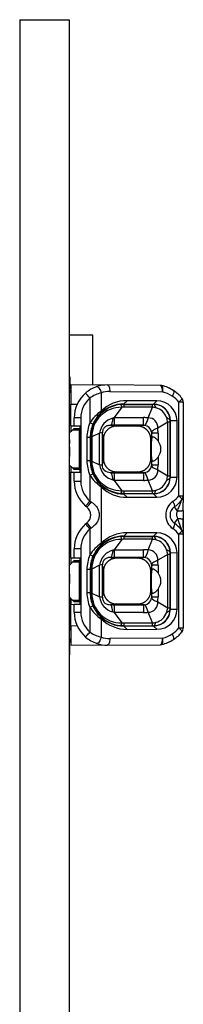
# Model space of a CAD drawing. Header units: millimetres. Extents: x 7 to 819, y 15 to 587.
# Tile 35 of 45: x 659.58 to 664.53, y 224.5 to 254.32. Entities that reach past the tile are written whole.
import ezdxf

# ---------------------------------------------------------------- set-up
doc = ezdxf.new("R2010")
doc.units = ezdxf.units.MM
doc.layers.add('Default', color=7, linetype='Continuous')
doc.layers.add('RECLED_122X50MM_', color=7, linetype='Continuous')

# ---------------------------------------------------------------- blocks, each defined once
blk = doc.blocks.new('SE8')
at = {"layer": 'RECLED_122X50MM_', "color": 7, "linetype": 'Continuous'}
for p, q in [((659.584, 254.32), (661.084, 254.32)), ((659.584, 254.32), (659.584, 204.82)), ((661.084, 254.32), (661.084, 204.82)), ((661.792, 244.77), (661.084, 244.77)), ((661.792, 243.264), (661.792, 244.77)), ((661.104, 243.505), (661.084, 243.505)), ((661.134, 243.27), (661.134, 242.67)), ((661.134, 243.27), (662.243, 243.26)), ((661.92, 243.21), (661.927, 243.211)), ((662.051, 243.02), (662.051, 242.464)), ((663.841, 243.246), (662.243, 243.26)), ((662.31, 243.06), (663.907, 243.046)), ((661.709, 242.864), (661.709, 242.11)), ((662.832, 242.783), (662.734, 242.683)), ((663.735, 242.78), (662.832, 242.783)), ((663.634, 242.68), (663.735, 242.78)), ((664.403, 239.904), (664.403, 242.736)), ((664.534, 242.736), (664.403, 242.736)), ((664.534, 242.736), (664.534, 239.904)), ((661.104, 242.616), (661.084, 242.616)), ((661.104, 242.039), (661.104, 242.616)), ((661.104, 242.52), (661.134, 242.52)), ((661.104, 242.445), (661.134, 242.445)), ((661.134, 242.025), (661.134, 242.67)), ((661.321, 242.668), (661.134, 242.67)), ((662.053, 242.462), (662.019, 242.39)), ((662.672, 242.583), (662.447, 242.271)), ((662.734, 242.683), (663.634, 242.68)), ((662.734, 242.671), (662.734, 242.683)), ((662.734, 242.671), (662.734, 242.586)), ((662.734, 242.671), (663.601, 242.671)), ((663.601, 242.586), (662.734, 242.586)), ((663.472, 242.263), (663.601, 242.586)), ((663.601, 242.586), (663.601, 242.671)), ((663.634, 242.671), (663.601, 242.671)), ((663.634, 242.671), (663.634, 242.68)), ((661.434, 242.26), (661.234, 242.26)), ((661.234, 242.023), (661.234, 242.26)), ((661.434, 242.26), (661.434, 240.345)), ((661.801, 242.071), (661.709, 242.111)), ((662.447, 242.271), (662.401, 242.256)), ((662.447, 242.271), (662.447, 242.038)), ((662.447, 242.271), (663.333, 242.271)), ((664.065, 242.129), (663.762, 241.95)), ((664.135, 242.129), (664.065, 242.129)), ((664.065, 240.511), (664.065, 242.129)), ((664.135, 242.17), (664.142, 242.17)), ((664.135, 242.129), (664.135, 240.511)), ((664.345, 242.171), (664.142, 242.17)), ((664.142, 240.47), (664.142, 242.17)), ((664.345, 240.471), (664.345, 242.171)), ((661.104, 242.039), (661.084, 242.039)), ((661.084, 241.795), (661.184, 241.895)), ((661.134, 242.025), (661.134, 241.845)), ((661.134, 242.025), (661.234, 242.023)), ((661.184, 241.895), (661.234, 241.945)), ((661.384, 241.895), (661.184, 241.895)), ((661.234, 242.023), (661.409, 242.02)), ((661.234, 241.945), (661.384, 241.945)), ((661.384, 241.895), (661.384, 241.945)), ((661.384, 241.895), (661.384, 240.745)), ((661.409, 240.62), (661.409, 242.02)), ((662.117, 241.614), (662.089, 241.814)), ((662.089, 240.829), (662.089, 241.814)), ((662.447, 242.038), (662.335, 242.038)), ((662.335, 242.038), (662.515, 242.012)), ((663.333, 242.038), (662.447, 242.038)), ((663.153, 242.012), (662.515, 242.012)), ((663.153, 242.012), (663.333, 242.038)), ((661.104, 241.595), (661.084, 241.595)), ((661.719, 241.67), (661.619, 241.67)), ((661.619, 241.67), (661.619, 240.97)), ((661.734, 241.67), (661.719, 241.67)), ((661.719, 241.67), (661.719, 240.97)), ((661.734, 241.697), (661.733, 241.67)), ((661.734, 240.97), (661.734, 241.67)), ((661.997, 241.801), (661.767, 241.686)), ((661.767, 241.686), (661.767, 241.67)), ((661.767, 241.67), (661.767, 240.97)), ((661.997, 240.839), (661.997, 241.801)), ((662.117, 241.614), (662.117, 241.026)), ((663.578, 241.799), (663.551, 241.614)), ((663.551, 241.026), (663.551, 241.614)), ((663.771, 241.799), (663.577, 241.799)), ((663.578, 241.673), (663.578, 241.799)), ((663.771, 241.799), (663.771, 241.566)), ((661.084, 241.097), (661.104, 241.097)), ((661.619, 240.97), (661.719, 240.97)), ((661.719, 240.97), (661.734, 240.97)), ((661.734, 240.97), (661.734, 240.942)), ((661.734, 240.97), (661.767, 240.97)), ((661.767, 240.97), (661.767, 240.953)), ((661.767, 240.953), (661.997, 240.839)), ((662.089, 240.829), (662.117, 241.026)), ((663.551, 241.026), (663.578, 240.841)), ((663.578, 240.841), (663.578, 240.967)), ((663.771, 241.074), (663.771, 240.841)), ((661.184, 240.745), (661.084, 240.845)), ((661.134, 240.795), (661.134, 240.615)), ((661.134, 240.615), (661.234, 240.617)), ((661.134, 238.025), (661.134, 240.615)), ((661.234, 240.695), (661.184, 240.745)), ((661.184, 240.745), (661.384, 240.745)), ((661.384, 240.695), (661.234, 240.695)), ((661.234, 240.617), (661.409, 240.62)), ((661.234, 240.345), (661.234, 240.617)), ((661.384, 240.695), (661.384, 240.745)), ((662.515, 240.628), (662.335, 240.602)), ((662.515, 240.628), (663.153, 240.628)), ((663.333, 240.602), (663.153, 240.628)), ((663.577, 240.841), (663.771, 240.841)), ((663.762, 240.69), (664.065, 240.511)), ((661.234, 240.345), (661.434, 240.345)), ((661.709, 240.529), (661.801, 240.569)), ((661.709, 240.53), (661.709, 239.741)), ((662.401, 240.384), (662.447, 240.369)), ((662.447, 240.602), (663.333, 240.602)), ((662.447, 240.602), (662.447, 240.369)), ((663.333, 240.369), (662.447, 240.369)), ((662.447, 240.369), (662.672, 240.057)), ((663.359, 240.603), (663.333, 240.602)), ((663.601, 240.054), (663.472, 240.377)), ((664.065, 240.511), (664.135, 240.511)), ((664.135, 240.47), (664.142, 240.47)), ((664.142, 240.47), (664.345, 240.471)), ((661.134, 240.195), (661.084, 240.195)), ((661.134, 240.12), (661.084, 240.12)), ((662.054, 240.179), (662.02, 240.25)), ((662.051, 240.176), (662.051, 238.464)), ((662.734, 240.054), (662.734, 239.969)), ((662.734, 240.054), (663.601, 240.054)), ((663.601, 239.969), (663.601, 240.054)), ((661.134, 239.77), (661.084, 239.77)), ((661.75, 239.714), (661.71, 239.741)), ((662.734, 239.969), (662.631, 239.974)), ((662.734, 239.969), (662.734, 239.957)), ((662.734, 239.969), (663.601, 239.969)), ((663.634, 239.96), (662.734, 239.957)), ((662.734, 239.957), (662.831, 239.857)), ((662.831, 239.857), (663.734, 239.86)), ((663.601, 239.969), (663.634, 239.969)), ((663.634, 239.969), (663.634, 239.96)), ((663.734, 239.86), (663.634, 239.96)), ((664.403, 239.904), (664.534, 239.904)), ((664.534, 239.904), (664.534, 239.891)), ((664.534, 239.879), (664.534, 239.703)), ((661.619, 239.556), (661.578, 239.59)), ((664.262, 239.566), (664.355, 239.432)), ((664.534, 239.462), (664.534, 239.178)), ((664.355, 239.208), (664.262, 239.074)), ((664.335, 239.291), (664.334, 239.308)), ((664.335, 239.291), (664.355, 239.208)), ((664.534, 239.178), (664.534, 238.746)), ((661.578, 239.05), (661.619, 239.083)), ((661.709, 238.899), (661.709, 238.11)), ((661.71, 238.899), (661.75, 238.926)), ((662.672, 238.583), (662.447, 238.271)), ((662.832, 238.783), (662.734, 238.683)), ((662.734, 238.671), (662.734, 238.683)), ((662.734, 238.683), (663.634, 238.68)), ((662.734, 238.671), (662.734, 238.586)), ((662.734, 238.671), (663.601, 238.671)), ((663.601, 238.586), (662.734, 238.586)), ((663.735, 238.78), (662.832, 238.783)), ((663.472, 238.263), (663.601, 238.586)), ((663.634, 238.671), (663.601, 238.671)), ((663.634, 238.68), (663.735, 238.78)), ((663.634, 238.671), (663.634, 238.68)), ((664.403, 235.904), (664.403, 238.736)), ((664.534, 238.736), (664.403, 238.736)), ((664.534, 238.736), (664.534, 235.904)), ((661.084, 238.52), (661.134, 238.52)), ((661.084, 238.445), (661.134, 238.445)), ((661.434, 238.295), (661.234, 238.295)), ((661.234, 238.023), (661.234, 238.295)), ((661.434, 238.295), (661.434, 236.38)), ((662.052, 238.462), (662.019, 238.39)), ((662.447, 238.271), (662.401, 238.256)), ((662.447, 238.271), (662.447, 238.038)), ((662.447, 238.271), (663.333, 238.271)), ((661.134, 238.025), (661.134, 237.845)), ((661.134, 238.025), (661.234, 238.023)), ((661.184, 237.895), (661.234, 237.945)), ((661.234, 238.023), (661.409, 238.02)), ((661.234, 237.945), (661.384, 237.945)), ((661.384, 237.895), (661.384, 237.945)), ((661.409, 236.62), (661.409, 238.02)), ((661.801, 238.071), (661.709, 238.111)), ((662.447, 238.038), (662.335, 238.038)), ((662.335, 238.038), (662.515, 238.012)), ((663.333, 238.038), (662.447, 238.038)), ((663.153, 238.012), (662.515, 238.012)), ((663.153, 238.012), (663.333, 238.038)), ((663.359, 238.037), (663.333, 238.038)), ((664.065, 238.129), (663.762, 237.95)), ((664.135, 238.129), (664.065, 238.129)), ((664.065, 236.511), (664.065, 238.129)), ((664.135, 238.17), (664.142, 238.17)), ((664.135, 238.129), (664.135, 236.511)), ((664.345, 238.171), (664.142, 238.17)), ((664.142, 236.47), (664.142, 238.17)), ((664.345, 236.471), (664.345, 238.171)), ((661.084, 237.795), (661.184, 237.895)), ((661.384, 237.895), (661.184, 237.895)), ((661.384, 237.895), (661.384, 236.745)), ((661.719, 237.67), (661.619, 237.67)), ((661.619, 237.67), (661.619, 236.97)), ((661.734, 237.67), (661.719, 237.67)), ((661.719, 237.67), (661.719, 236.97)), ((661.734, 237.697), (661.733, 237.67)), ((661.734, 236.97), (661.734, 237.67)), ((661.997, 237.801), (661.767, 237.686)), ((661.767, 237.686), (661.767, 237.67)), ((661.767, 237.67), (661.767, 236.97)), ((661.997, 236.839), (661.997, 237.801)), ((662.117, 237.614), (662.089, 237.814)), ((662.089, 236.829), (662.089, 237.814)), ((663.578, 237.799), (663.551, 237.614)), ((663.771, 237.799), (663.577, 237.799)), ((663.578, 237.673), (663.578, 237.799)), ((663.771, 237.799), (663.771, 237.566)), ((661.104, 237.526), (661.084, 237.526)), ((662.117, 237.614), (662.117, 237.026)), ((663.551, 237.026), (663.551, 237.614)), ((663.771, 237.074), (663.771, 236.841)), ((661.104, 237.028), (661.084, 237.028)), ((661.093, 236.836), (661.084, 236.845)), ((661.104, 236.836), (661.084, 236.836)), ((661.104, 236.419), (661.104, 236.836)), ((661.184, 236.745), (661.104, 236.825)), ((661.134, 236.795), (661.134, 236.615)), ((661.234, 236.695), (661.184, 236.745)), ((661.184, 236.745), (661.384, 236.745)), ((661.384, 236.695), (661.384, 236.745)), ((661.619, 236.97), (661.719, 236.97)), ((661.719, 236.97), (661.734, 236.97)), ((661.734, 236.97), (661.734, 236.942)), ((661.734, 236.97), (661.767, 236.97)), ((661.767, 236.97), (661.767, 236.953)), ((661.767, 236.953), (661.997, 236.839)), ((662.089, 236.829), (662.117, 237.026)), ((663.551, 237.026), (663.578, 236.841)), ((663.577, 236.841), (663.771, 236.841)), ((663.578, 236.841), (663.578, 236.967)), ((661.134, 236.615), (661.234, 236.617)), ((661.134, 235.97), (661.134, 236.615)), ((661.384, 236.695), (661.234, 236.695)), ((661.234, 236.617), (661.409, 236.62)), ((661.234, 236.38), (661.234, 236.617)), ((661.709, 236.529), (661.801, 236.569)), ((661.709, 236.53), (661.709, 235.776)), ((662.515, 236.628), (662.335, 236.602)), ((662.447, 236.602), (662.447, 236.369)), ((662.447, 236.602), (663.333, 236.602)), ((662.515, 236.628), (663.153, 236.628)), ((663.333, 236.602), (663.153, 236.628)), ((663.359, 236.603), (663.333, 236.602)), ((663.762, 236.69), (664.065, 236.511)), ((664.065, 236.511), (664.135, 236.511)), ((664.135, 236.47), (664.142, 236.47)), ((664.142, 236.47), (664.345, 236.471)), ((661.104, 236.419), (661.084, 236.419)), ((661.104, 236.242), (661.084, 236.242)), ((661.104, 236.242), (661.104, 236.419)), ((661.104, 235.825), (661.104, 236.242)), ((661.134, 236.195), (661.104, 236.195)), ((661.234, 236.38), (661.434, 236.38)), ((662.02, 236.25), (662.054, 236.179)), ((662.051, 236.176), (662.051, 235.62)), ((662.447, 236.369), (662.401, 236.384)), ((663.333, 236.369), (662.447, 236.369)), ((662.447, 236.369), (662.672, 236.057)), ((663.601, 236.054), (663.472, 236.377)), ((661.134, 236.12), (661.104, 236.12)), ((661.134, 235.97), (661.321, 235.972)), ((661.134, 235.97), (661.134, 235.37)), ((662.734, 235.969), (662.631, 235.974)), ((662.734, 236.054), (662.734, 235.969)), ((662.734, 236.054), (663.601, 236.054)), ((662.734, 235.969), (662.734, 235.957)), ((662.734, 235.969), (663.601, 235.969)), ((663.634, 235.96), (662.734, 235.957)), ((662.734, 235.957), (662.831, 235.857)), ((662.831, 235.857), (663.734, 235.86)), ((663.601, 235.969), (663.601, 236.054)), ((663.601, 235.969), (663.634, 235.969)), ((663.634, 235.969), (663.634, 235.96)), ((663.734, 235.86), (663.634, 235.96)), ((664.403, 235.904), (664.534, 235.904)), ((661.104, 235.825), (661.084, 235.825)), ((661.104, 235.582), (661.084, 235.582)), ((663.907, 235.594), (662.31, 235.58)), ((662.243, 235.38), (661.134, 235.37)), ((662.243, 235.38), (663.841, 235.394)), ((661.084, 235.084), (661.104, 235.084))]:
    blk.add_line(p, q, dxfattribs=at)
for centre, radius, start, end in [((667.775, 243.139), 6.681, 176.8647, 180.0018), ((660.805, 243.073), 0.297, 347.0944, 12.9056), ((662.234, 242.26), 1, 131.0144, 180), ((662.234, 242.261), 0.999, 108.3025, 131.0198), ((662.32, 241.976), 1.078, 104.4538, 124.5129), ((662.234, 242.261), 0.999, 89.499, 108.3285), ((663.718, 242.381), 0.874, 79.2695, 81.9789), ((663.839, 243.046), 0.2, 76.8462, 89.5009), ((663.638, 242.181), 1.088, 56.2541, 76.9003), ((663.706, 242.18), 0.89, 56.2332, 76.8897), ((663.718, 242.381), 0.874, 63.5257, 69.3399), ((663.653, 242.19), 1.073, 38.7455, 56.6662), ((662.234, 242.26), 0.8, 131.001, 180), ((662.814, 241.708), 1.075, 89.0618, 135.2606), ((663.729, 242.164), 0.617, 0.6688, 89.3972), ((663.713, 242.179), 0.886, 38.8885, 56.643), ((664.334, 242.736), 0.2, 0, 38.942), ((661.005, 242.271), 0.249, 58.8363, 66.5812), ((662.686, 241.513), 1.144, 123.7381, 148.5382), ((662.735, 241.67), 1.002, 96.0187, 178.4078), ((662.649, 241.701), 0.882, 88.5518, 180.9496), ((662.731, 241.663), 1.019, 89.7982, 134.371), ((662.734, 241.678), 0.994, 93.3945, 96.0161), ((662.734, 242.009), 0.578, 89.9723, 96.1895), ((662.734, 241.678), 0.994, 89.9975, 93.3945), ((663.503, 241.693), 0.899, 76.9723, 83.7663), ((663.631, 242.169), 0.512, 0.1805, 89.6664), ((663.634, 242.17), 0.501, 359.9633, 90.0317), ((663.598, 242.124), 0.457, 18.6514, 76.3159), ((662.734, 241.67), 1.116, 156.7364, 180), ((662.747, 241.667), 1.028, 135.1838, 156.875), ((662.555, 241.711), 0.566, 105.7543, 170.8525), ((281.311, 242.192), 382.022, 359.97677, 0.01186), ((663.331, 240.939), 1.331, 83.9551, 89.9314), ((663.469, 241.97), 0.294, 356.188, 89.5195), ((663.205, 241.997), 0.87, 8.7498, 18.3473), ((676.084, 242.125), 11.949, 179.7866, 179.983), ((662.734, 241.67), 1.016, 156.7359, 180), ((663.334, 241.794), 0.243, 7.6919, 84.2704), ((662.5, 241.8), 1.271, 359.9581, 6.7887), ((661.75, 240.404), 1.267, 89.2392, 90.7619), ((662.734, 240.97), 1.116, 180, 203.2666), ((662.734, 240.97), 1.016, 180, 203.2555), ((662.735, 240.97), 1.001, 181.5919, 264.0326), ((662.649, 240.939), 0.882, 179.0311, 271.4643), ((662.555, 240.929), 0.566, 189.1738, 254.2077), ((661.918, 239.671), 1.17, 81.5979, 86.1293), ((663.333, 240.847), 0.244, 275.9442, 352.2185), ((663.468, 240.672), 0.295, 270.7193, 3.5692), ((662.398, 240.846), 1.373, 353.4623, 359.7882), ((662.234, 240.345), 1, 180, 228.9861), ((662.234, 240.345), 0.8, 180, 229.0124), ((662.699, 241.139), 1.161, 211.6338, 236.047), ((662.737, 240.966), 1.016, 202.9848, 224.9567), ((662.425, 244.174), 3.572, 268.5568, 270.3529), ((666.514, 240.488), 3.184, 177.9409, 182.1337), ((663.327, 241.714), 1.345, 270.26, 276.1699), ((663.632, 240.47), 0.51, 270.2016, 0.0078), ((663.634, 240.47), 0.501, 269.9679, 0.0373), ((663.598, 240.516), 0.457, 283.6845, 341.3483), ((663.733, 240.472), 0.612, 270.1558, 359.8856), ((663.206, 240.643), 0.869, 341.6414, 351.2489), ((676.138, 240.514), 12.002, 180.017, 180.2125), ((661.005, 240.37), 0.25, 288.4931, 301.144), ((662.729, 240.973), 1.015, 225.5656, 270.3104), ((662.81, 240.923), 1.065, 224.5296, 271.1298), ((662.74, 240.751), 0.697, 264.3445, 269.4936), ((663.502, 240.957), 0.909, 276.2705, 282.9897), ((660.04, 241.065), 2.13, 316.1873, 321.5753), ((664.507, 239.32), 0.503, 125.2986, 234.7015), ((663.714, 240.458), 0.884, 304.6205, 321.2051), ((663.64, 240.463), 1.091, 304.7479, 321.1608), ((664.334, 239.904), 0.2, 321.0591, 359.9998), ((657.564, 243.065), 5.362, 319.1237, 321.3171), ((661.435, 239.32), 0.3, 307.8997, 52.0775), ((664.433, 239.32), 0.3, 124.7621, 235.238), ((651.496, 239.733), 13.038, 358.7714, 359.857), ((671.119, 241.711), 7.213, 200.309, 202.2133), ((651.371, 238.908), 13.163, 0.1689, 1.215), ((662.234, 238.295), 1, 131.0143, 180), ((662.234, 238.295), 0.8, 131.0005, 180), ((659.868, 237.427), 2.358, 38.6377, 43.5015), ((658.107, 236.025), 4.657, 38.5354, 41.0627), ((663.714, 238.182), 0.884, 38.7922, 55.3777), ((663.64, 238.177), 1.091, 38.8394, 55.2519), ((660.906, 237.538), 3.821, 20.2584, 22.2416), ((664.358, 238.747), 0.175, 1.686, 42.5203), ((664.334, 238.736), 0.2, 359.9989, 38.942), ((662.735, 237.67), 1.002, 96.0187, 178.4078), ((662.648, 237.703), 0.88, 88.4253, 181.076), ((662.731, 237.663), 1.019, 89.7982, 134.371), ((662.814, 237.708), 1.075, 89.0615, 135.2726), ((662.734, 237.678), 0.994, 93.3945, 96.0161), ((662.734, 238.009), 0.578, 89.9723, 96.1895), ((662.734, 237.678), 0.994, 89.9975, 93.3945), ((615.701, 238.615), 47.899, 359.9661, 0.0676), ((663.503, 237.694), 0.898, 77.0314, 83.7693), ((663.631, 238.169), 0.512, 0.1805, 89.6664), ((663.634, 238.17), 0.501, 359.9633, 90.0317), ((663.605, 238.133), 0.447, 17.9489, 77.1418), ((663.729, 238.164), 0.617, 0.6688, 89.3972), ((661.005, 238.271), 0.249, 58.8363, 71.5266), ((662.686, 237.513), 1.144, 123.7508, 148.5328), ((662.747, 237.667), 1.028, 135.1838, 156.8743), ((662.555, 237.711), 0.566, 105.7543, 170.8525), ((281.936, 238.191), 381.397, 359.97683, 0.01197), ((663.331, 236.939), 1.331, 83.9551, 89.9314), ((663.466, 237.967), 0.297, 356.8009, 88.9066), ((663.203, 237.996), 0.872, 8.7572, 18.3348), ((662.734, 237.67), 1.116, 156.7363, 180), ((662.734, 237.67), 1.016, 156.7351, 180), ((663.334, 237.794), 0.243, 7.6919, 84.2687), ((662.5, 237.8), 1.271, 359.9581, 6.7888), ((676.084, 238.125), 11.949, 179.7866, 179.983), ((661.75, 236.404), 1.267, 89.2392, 90.7619), ((662.734, 236.97), 1.116, 180, 203.2635), ((662.734, 236.97), 1.016, 180, 203.2555), ((662.735, 236.97), 1.001, 181.5919, 264.0327), ((662.649, 236.939), 0.882, 179.0311, 271.4643), ((662.555, 236.929), 0.566, 189.1738, 254.2077), ((661.926, 235.731), 1.11, 81.5242, 86.3581), ((663.333, 236.847), 0.245, 276.0546, 352.0984), ((662.398, 236.846), 1.373, 353.4623, 359.7882), ((662.7, 237.139), 1.162, 211.6421, 236.0521), ((662.737, 236.966), 1.016, 202.9853, 224.9584), ((662.425, 240.174), 3.572, 268.5569, 270.3529), ((1138.489, 236.546), 475.156, 179.9933, 180.02134), ((663.469, 236.67), 0.293, 270.4348, 3.8537), ((663.632, 236.47), 0.51, 270.2016, 0.0078), ((663.634, 236.47), 0.501, 269.9679, 0.0373), ((663.733, 236.472), 0.612, 270.1558, 359.8856), ((663.204, 236.643), 0.871, 341.653, 351.2454), ((676.138, 236.514), 12.002, 180.017, 180.2125), ((661.005, 236.37), 0.25, 293.4096, 301.144), ((662.234, 236.38), 1, 180, 228.9852), ((662.234, 236.38), 0.8, 180, 228.9982), ((662.729, 236.973), 1.015, 225.5691, 270.3102), ((662.831, 236.974), 1.116, 225.6686, 269.9971), ((663.334, 237.652), 1.283, 269.9653, 276.166), ((663.605, 236.507), 0.447, 282.9825, 342.0501), ((662.74, 236.751), 0.697, 264.3445, 269.4936), ((663.502, 236.957), 0.909, 276.2705, 282.9897), ((663.711, 236.463), 0.889, 303.4316, 321.1053), ((664.334, 235.904), 0.2, 321.0566, 359.9999), ((662.234, 236.38), 1, 228.9852, 251.6882), ((662.321, 236.665), 1.079, 235.4849, 255.5394), ((663.634, 236.471), 1.101, 283.169, 303.5795), ((663.705, 236.463), 0.893, 283.1184, 303.7254), ((663.64, 236.462), 1.09, 303.5472, 321.1736), ((662.235, 236.381), 1.002, 251.7054, 270.4824), ((663.711, 236.282), 0.898, 278.2563, 280.6998), ((663.839, 235.594), 0.2, 270.4957, 283.1518), ((663.711, 236.282), 0.898, 290.8265, 296.2288)]:
    blk.add_arc(centre, radius, start, end, dxfattribs=at)
for centre, major_axis, ratio, start_param, end_param in [((662.302, 242.16), (0, -0.9), 0.939686, 3.13353, 3.443577), ((663.839, 243.046), (-0.002, -0.2), 0.342009, 1.57378, 3.141698), ((663.623, 241.32), (0, -0.525), 0.116839, 3.975219, 5.449559), ((663.112, 241.32), (-0.746, 0), 0.704087, 2.653791, 3.629395), ((663.623, 237.32), (0, -0.525), 0.116839, 3.975219, 5.449559), ((663.112, 237.32), (-0.746, 0), 0.704087, 2.653791, 3.629395), ((662.302, 236.482), (-0.002, 0.902), 0.939653, 2.838236, 3.147658), ((663.839, 235.594), (-0.002, 0.2), 0.342009, 3.141537, 4.709393)]:
    blk.add_ellipse(centre, major_axis=major_axis, ratio=ratio, start_param=start_param, end_param=end_param, dxfattribs=at)
for points, degree, knots in [([(661.709, 242.864), (661.675, 242.903), (661.641, 242.943), (661.592, 242.999), (661.578, 243.015), (661.578, 243.015)], 3, [0, 0, 0, 0, 0.5, 0.5, 1, 1, 1, 1]), ([(661.927, 243.211), (661.945, 243.211), (661.969, 243.19), (662.015, 243.119), (662.037, 243.07), (662.051, 243.02)], 3, [0, 0, 0, 0, 0.5, 0.5, 1, 1, 1, 1]), ([(662.243, 243.26), (662.261, 243.26), (662.278, 243.239), (662.303, 243.165), (662.31, 243.113), (662.31, 243.06)], 3, [0, 0, 0, 0, 0.5, 0.5, 1, 1, 1, 1]), ([(663.907, 243.046), (663.916, 243.095), (663.918, 243.144), (663.909, 243.216), (663.898, 243.238), (663.885, 243.241)], 3, [0, 0, 0, 0, 0.5, 0.5, 1, 1, 1, 1]), ([(664.242, 243.086), (664.252, 243.077), (664.253, 243.055), (664.238, 242.995), (664.222, 242.958), (664.2, 242.919)], 3, [0, 0, 0, 0, 0.5, 0.5, 1, 1, 1, 1]), ([(664.49, 242.861), (664.496, 242.854), (664.491, 242.837), (664.459, 242.792), (664.434, 242.764), (664.403, 242.736)], 3, [0, 0, 0, 0, 0.5, 0.5, 1, 1, 1, 1]), ([(663.706, 242.569), (663.702, 242.581), (663.694, 242.606), (663.681, 242.632), (663.669, 242.65), (663.658, 242.661), (663.649, 242.668), (663.641, 242.671), (663.636, 242.671), (663.634, 242.671)], 3, [0, 0, 0, 0, 0.208868, 0.39575, 0.560635, 0.70351, 0.824368, 0.9232, 1, 1, 1, 1]), ([(662.401, 242.256), (662.399, 242.237), (662.392, 242.195), (662.381, 242.139), (662.368, 242.088), (662.352, 242.049), (662.341, 242.042), (662.335, 242.037)], 3, [0, 0, 0, 0, 0.146091, 0.319149, 0.519162, 0.746117, 1, 1, 1, 1]), ([(664.135, 242.17), (664.135, 242.175), (664.134, 242.188), (664.121, 242.212), (664.091, 242.241), (664.052, 242.26), (664.031, 242.271)], 3, [0, 0, 0, 0, 0.142438, 0.356692, 0.642615, 1, 1, 1, 1]), ([(662.335, 242.037), (662.315, 242.035), (662.278, 242.034), (662.225, 242.02), (662.182, 241.999), (662.146, 241.971), (662.12, 241.936), (662.102, 241.896), (662.092, 241.854), (662.091, 241.828), (662.09, 241.814)], 3, [0, 0, 0, 0, 0.192334, 0.35505, 0.490491, 0.603021, 0.700274, 0.792315, 0.88945, 1, 1, 1, 1]), ([(662.515, 242.012), (662.352, 242.012), (662.234, 241.896), (662.117, 241.78), (662.117, 241.614)], 2, [0, 0, 0, 0.5, 0.5, 1, 1, 1]), ([(663.551, 241.614), (663.551, 241.777), (663.435, 241.895), (663.319, 242.012), (663.153, 242.012)], 2, [0, 0, 0, 0.5, 0.5, 1, 1, 1]), ([(663.333, 242.037), (663.337, 242.038), (663.344, 242.037), (663.351, 242.037), (663.354, 242.037), (663.356, 242.037), (663.358, 242.037), (663.359, 242.035)], 3, [0, 0, 0, 0, 0.533331, 0.770577, 0.828309, 0.885689, 1, 1, 1, 1]), ([(663.762, 241.95), (663.743, 241.942), (663.705, 241.928), (663.662, 241.907), (663.63, 241.889), (663.607, 241.872), (663.592, 241.858), (663.583, 241.845), (663.578, 241.835), (663.577, 241.829), (663.575, 241.826)], 3, [0, 0, 0, 0, 0.174645, 0.335116, 0.481407, 0.613513, 0.731429, 0.835151, 0.924676, 1, 1, 1, 1]), ([(663.575, 241.826), (663.577, 241.824), (663.577, 241.821), (663.577, 241.818), (663.577, 241.816), (663.577, 241.809), (663.578, 241.803), (663.577, 241.799)], 3, [0, 0, 0, 0, 0.235071, 0.293359, 0.351912, 0.470779, 1, 1, 1, 1]), ([(663.578, 241.673), (663.579, 241.678), (663.582, 241.689), (663.596, 241.696), (663.616, 241.695), (663.642, 241.685), (663.671, 241.668), (663.703, 241.642), (663.737, 241.609), (663.76, 241.58), (663.771, 241.566)], 3, [0, 0, 0, 0, 0.146939, 0.285271, 0.415946, 0.540088, 0.659008, 0.774193, 0.887282, 1, 1, 1, 1]), ([(661.104, 241.097), (661.104, 241.097), (661.104, 241.097), (661.104, 241.097), (661.104, 241.23), (661.094, 241.46)], 3, [0.4995927, 0.4995927, 0.4995927, 0.4995927, 0.5, 0.5, 0.9998256, 0.9998256, 0.9998256, 0.9998256]), ([(662.117, 241.026), (662.117, 240.863), (662.233, 240.745), (662.349, 240.628), (662.515, 240.628)], 2, [0, 0, 0, 0.5, 0.5, 1, 1, 1]), ([(663.153, 240.628), (663.317, 240.628), (663.434, 240.744), (663.551, 240.86), (663.551, 241.026)], 2, [0, 0, 0, 0.5, 0.5, 1, 1, 1]), ([(663.771, 241.074), (663.76, 241.06), (663.737, 241.031), (663.703, 240.997), (663.671, 240.972), (663.642, 240.955), (663.616, 240.945), (663.596, 240.944), (663.582, 240.951), (663.579, 240.962), (663.578, 240.967)], 3, [0, 0, 0, 0, 0.112718, 0.225807, 0.340992, 0.459912, 0.584054, 0.714729, 0.853061, 1, 1, 1, 1]), ([(662.335, 240.603), (662.265, 240.601), (662.201, 240.621), (662.11, 240.702), (662.087, 240.763), (662.089, 240.829)], 3, [0, 0, 0, 0, 0.5, 0.5, 1, 1, 1, 1]), ([(663.577, 240.841), (663.578, 240.836), (663.577, 240.831), (663.577, 240.824), (663.577, 240.822), (663.577, 240.821), (663.577, 240.818), (663.577, 240.816), (663.575, 240.814)], 3, [0, 0, 0, 0, 0.529074, 0.648021, 0.706614, 0.735796, 0.764942, 1, 1, 1, 1]), ([(662.335, 240.603), (662.339, 240.6), (662.346, 240.597), (662.356, 240.579), (662.366, 240.555), (662.375, 240.525), (662.383, 240.492), (662.39, 240.457), (662.396, 240.421), (662.4, 240.396), (662.401, 240.384)], 3, [0, 0, 0, 0, 0.160397, 0.310683, 0.450856, 0.580916, 0.700861, 0.810691, 0.910404, 1, 1, 1, 1]), ([(664.135, 240.47), (664.134, 240.462), (664.132, 240.447), (664.118, 240.425), (664.099, 240.407), (664.077, 240.392), (664.054, 240.38), (664.038, 240.373), (664.031, 240.369)], 3, [0, 0, 0, 0, 0.217467, 0.414629, 0.591473, 0.747986, 0.884163, 1, 1, 1, 1]), ([(663.634, 239.969), (663.638, 239.969), (663.648, 239.971), (663.664, 239.984), (663.685, 240.013), (663.699, 240.051), (663.706, 240.071)], 3, [0, 0, 0, 0, 0.150016, 0.366779, 0.650162, 1, 1, 1, 1]), ([(664.216, 239.731), (664.238, 239.693), (664.255, 239.656), (664.271, 239.598), (664.271, 239.576), (664.262, 239.566)], 3, [0, 0, 0, 0, 0.5, 0.5, 1, 1, 1, 1]), ([(664.355, 239.432), (664.364, 239.457), (664.383, 239.506), (664.411, 239.579), (664.438, 239.644), (664.46, 239.7), (664.474, 239.74), (664.482, 239.761), (664.484, 239.767)], 3, [0, 0, 0, 0, 0.1806224, 0.3638665, 0.5498486, 0.69593, 0.8165564, 0.9159554, 0.9159554, 0.9159554, 0.9159554]), ([(664.403, 239.904), (664.434, 239.876), (664.459, 239.848), (664.491, 239.803), (664.496, 239.786), (664.49, 239.779)], 3, [0, 0, 0, 0, 0.5, 0.5, 1, 1, 1, 1]), ([(661.75, 239.714), (661.775, 239.697), (661.822, 239.665), (661.882, 239.607), (661.929, 239.546), (661.963, 239.479), (661.984, 239.409), (661.99, 239.355), (661.99, 239.321), (661.99, 239.303), (661.987, 239.271), (661.975, 239.205), (661.936, 239.111), (661.859, 239.007), (661.787, 238.954), (661.75, 238.926)], 3, [0, 0, 0, 0, 0.092957, 0.178452, 0.258247, 0.3345, 0.409675, 0.486343, 0.500502, 0.514705, 0.543277, 0.601319, 0.722629, 0.856959, 1, 1, 1, 1]), ([(664.334, 239.308), (664.334, 239.319), (664.334, 239.342), (664.339, 239.374), (664.348, 239.404), (664.353, 239.423), (664.355, 239.432)], 3, [0, 0, 0, 0, 0.270491, 0.531384, 0.770064, 1, 1, 1, 1]), ([(664.534, 239.462), (664.533, 239.459), (664.53, 239.455), (664.515, 239.449), (664.493, 239.444), (664.467, 239.44), (664.439, 239.437), (664.41, 239.434), (664.382, 239.433), (664.364, 239.432), (664.355, 239.432)], 3, [0, 0, 0, 0, 0.157442, 0.305579, 0.444421, 0.573984, 0.69429, 0.805367, 0.907253, 1, 1, 1, 1]), ([(664.262, 239.074), (664.271, 239.064), (664.271, 239.042), (664.255, 238.984), (664.238, 238.947), (664.216, 238.909)], 3, [0, 0, 0, 0, 0.5, 0.5, 1, 1, 1, 1]), ([(664.49, 238.861), (664.496, 238.854), (664.491, 238.837), (664.459, 238.792), (664.434, 238.764), (664.403, 238.736)], 3, [0, 0, 0, 0, 0.5, 0.5, 1, 1, 1, 1]), ([(663.634, 238.671), (663.64, 238.67), (663.651, 238.668), (663.666, 238.654), (663.679, 238.636), (663.689, 238.614), (663.698, 238.592), (663.703, 238.576), (663.705, 238.569)], 3, [0, 0, 0, 0, 0.21638, 0.412888, 0.589513, 0.746245, 0.883076, 1, 1, 1, 1]), ([(662.401, 238.256), (662.399, 238.237), (662.392, 238.195), (662.381, 238.139), (662.368, 238.088), (662.352, 238.049), (662.341, 238.042), (662.335, 238.037)], 3, [0, 0, 0, 0, 0.146091, 0.319149, 0.519162, 0.746117, 1, 1, 1, 1]), ([(664.031, 238.271), (664.042, 238.265), (664.068, 238.254), (664.1, 238.232), (664.129, 238.203), (664.133, 238.182), (664.135, 238.17)], 3, [0, 0, 0, 0, 0.181506, 0.408716, 0.681575, 1, 1, 1, 1]), ([(662.335, 238.037), (662.315, 238.035), (662.278, 238.034), (662.225, 238.02), (662.182, 237.999), (662.146, 237.971), (662.12, 237.936), (662.102, 237.896), (662.092, 237.854), (662.091, 237.828), (662.09, 237.814)], 3, [0, 0, 0, 0, 0.192334, 0.35505, 0.490491, 0.603021, 0.700274, 0.792315, 0.88945, 1, 1, 1, 1]), ([(662.515, 238.012), (662.352, 238.012), (662.234, 237.896), (662.117, 237.78), (662.117, 237.614)], 2, [0, 0, 0, 0.5, 0.5, 1, 1, 1]), ([(663.551, 237.614), (663.551, 237.777), (663.435, 237.895), (663.319, 238.012), (663.153, 238.012)], 2, [0, 0, 0, 0.5, 0.5, 1, 1, 1]), ([(663.762, 237.95), (663.743, 237.942), (663.705, 237.928), (663.662, 237.907), (663.63, 237.889), (663.607, 237.872), (663.592, 237.858), (663.583, 237.845), (663.578, 237.835), (663.577, 237.829), (663.575, 237.826)], 3, [0, 0, 0, 0, 0.174645, 0.335116, 0.481407, 0.613513, 0.731429, 0.835151, 0.924676, 1, 1, 1, 1]), ([(663.575, 237.826), (663.577, 237.824), (663.577, 237.821), (663.577, 237.818), (663.577, 237.816), (663.577, 237.809), (663.578, 237.803), (663.577, 237.799)], 3, [0, 0, 0, 0, 0.235071, 0.293359, 0.351912, 0.470779, 1, 1, 1, 1]), ([(663.578, 237.673), (663.579, 237.678), (663.582, 237.689), (663.596, 237.696), (663.616, 237.695), (663.642, 237.685), (663.671, 237.668), (663.703, 237.642), (663.737, 237.609), (663.76, 237.58), (663.771, 237.566)], 3, [0, 0, 0, 0, 0.146939, 0.285271, 0.415946, 0.540088, 0.659008, 0.774193, 0.887282, 1, 1, 1, 1]), ([(661.094, 237.162), (661.104, 237.392), (661.104, 237.525), (661.104, 237.526), (661.104, 237.526), (661.104, 237.526)], 3, [0.0001678, 0.0001678, 0.0001678, 0.0001678, 0.5, 0.5, 0.5004346, 0.5004346, 0.5004346, 0.5004346]), ([(663.771, 237.074), (663.76, 237.06), (663.737, 237.031), (663.703, 236.997), (663.671, 236.972), (663.642, 236.955), (663.616, 236.945), (663.596, 236.944), (663.582, 236.951), (663.579, 236.962), (663.578, 236.967)], 3, [0, 0, 0, 0, 0.112718, 0.225807, 0.340992, 0.459912, 0.584054, 0.714729, 0.853061, 1, 1, 1, 1]), ([(662.09, 236.829), (662.091, 236.813), (662.092, 236.783), (662.104, 236.735), (662.128, 236.69), (662.162, 236.653), (662.207, 236.627), (662.264, 236.608), (662.309, 236.606), (662.335, 236.603)], 3, [0, 0, 0, 0, 0.123631, 0.232374, 0.336798, 0.45002, 0.572337, 0.753147, 1, 1, 1, 1]), ([(662.117, 237.026), (662.117, 236.863), (662.233, 236.745), (662.349, 236.628), (662.515, 236.628)], 2, [0, 0, 0, 0.5, 0.5, 1, 1, 1]), ([(663.153, 236.628), (663.317, 236.628), (663.434, 236.744), (663.551, 236.86), (663.551, 237.026)], 2, [0, 0, 0, 0.5, 0.5, 1, 1, 1]), ([(663.577, 236.841), (663.578, 236.836), (663.577, 236.831), (663.577, 236.824), (663.577, 236.822), (663.577, 236.821), (663.577, 236.818), (663.577, 236.816), (663.575, 236.814)], 3, [0, 0, 0, 0, 0.529074, 0.648021, 0.706614, 0.735796, 0.764942, 1, 1, 1, 1]), ([(663.575, 236.814), (663.578, 236.807), (663.582, 236.793), (663.607, 236.766), (663.66, 236.731), (663.726, 236.704), (663.762, 236.69)], 3, [0, 0, 0, 0, 0.165359, 0.387197, 0.665442, 1, 1, 1, 1]), ([(664.031, 236.369), (664.044, 236.375), (664.069, 236.387), (664.096, 236.405), (664.115, 236.422), (664.126, 236.437), (664.132, 236.45), (664.135, 236.461), (664.135, 236.467), (664.135, 236.47)], 3, [0, 0, 0, 0, 0.212085, 0.401116, 0.567077, 0.709956, 0.829741, 0.926424, 1, 1, 1, 1]), ([(663.634, 235.969), (663.638, 235.969), (663.648, 235.971), (663.664, 235.984), (663.685, 236.013), (663.699, 236.051), (663.706, 236.071)], 3, [0, 0, 0, 0, 0.150016, 0.366779, 0.650162, 1, 1, 1, 1]), ([(664.403, 235.904), (664.434, 235.876), (664.459, 235.848), (664.491, 235.803), (664.496, 235.786), (664.49, 235.779)], 3, [0, 0, 0, 0, 0.5, 0.5, 1, 1, 1, 1]), ([(661.578, 235.625), (661.578, 235.625), (661.592, 235.641), (661.641, 235.697), (661.675, 235.736), (661.709, 235.776)], 3, [0, 0, 0, 0, 0.5, 0.5, 1, 1, 1, 1]), ([(662.051, 235.62), (662.036, 235.567), (662.012, 235.514), (661.962, 235.442), (661.937, 235.425), (661.92, 235.43)], 3, [0, 0, 0, 0, 0.5, 0.5, 1, 1, 1, 1]), ([(662.31, 235.58), (662.31, 235.527), (662.303, 235.475), (662.278, 235.401), (662.261, 235.38), (662.243, 235.38)], 3, [0, 0, 0, 0, 0.5, 0.5, 1, 1, 1, 1]), ([(663.885, 235.399), (663.898, 235.402), (663.909, 235.424), (663.918, 235.496), (663.916, 235.545), (663.907, 235.594)], 3, [0, 0, 0, 0, 0.5, 0.5, 1, 1, 1, 1]), ([(664.243, 235.554), (664.251, 235.565), (664.252, 235.587), (664.237, 235.646), (664.222, 235.682), (664.2, 235.721)], 3, [0, 0, 0, 0, 0.5, 0.5, 1, 1, 1, 1]), ([(661.104, 235.084), (661.104, 235.084), (661.104, 235.084), (661.104, 235.084), (661.104, 235.217), (661.095, 235.447)], 3, [0.4995151, 0.4995151, 0.4995151, 0.4995151, 0.5, 0.5, 0.9998444, 0.9998444, 0.9998444, 0.9998444])]:
    blk.add_open_spline(points, degree=degree, knots=knots, dxfattribs=at)
for points in [[(662.63, 242.666), (662.642, 242.666), (662.657, 242.637), (662.672, 242.583)], [(663.472, 242.263), (663.431, 242.122), (663.391, 242.041), (663.359, 242.035)], [(662.09, 241.814), (662.086, 241.81), (662.054, 241.806), (661.997, 241.801)], [(661.094, 241.46), (661.104, 241.505), (661.104, 241.55), (661.104, 241.595)], [(661.767, 241.686), (661.746, 241.69), (661.734, 241.694), (661.734, 241.697)], [(661.734, 240.942), (661.734, 240.946), (661.746, 240.95), (661.767, 240.953)], [(663.762, 240.69), (663.645, 240.734), (663.579, 240.777), (663.575, 240.814)], [(663.472, 240.377), (663.432, 240.518), (663.394, 240.599), (663.359, 240.604)], [(662.631, 239.974), (662.642, 239.974), (662.657, 240.004), (662.672, 240.057)], [(662.672, 238.583), (662.657, 238.636), (662.642, 238.666), (662.63, 238.666)], [(663.472, 238.263), (663.431, 238.122), (663.391, 238.041), (663.359, 238.035)], [(661.767, 237.686), (661.746, 237.69), (661.734, 237.694), (661.734, 237.697)], [(662.09, 237.814), (662.086, 237.81), (662.054, 237.806), (661.997, 237.801)], [(661.734, 236.942), (661.734, 236.946), (661.746, 236.95), (661.767, 236.953)], [(663.472, 236.377), (663.432, 236.518), (663.394, 236.599), (663.359, 236.604)], [(662.672, 236.057), (662.657, 236.003), (662.642, 235.974), (662.631, 235.974)], [(661.095, 235.448), (661.104, 235.492), (661.104, 235.537), (661.104, 235.582)]]:
    blk.add_open_spline(points, degree=3, dxfattribs=at)
for points, weights in [([(664.534, 239.178), (664.534, 239.194), (664.462, 239.206), (664.355, 239.208)], [1.14758095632, 0.950810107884, 0.950806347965, 1.14756967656]), ([(662.401, 236.384), (662.382, 236.523), (662.359, 236.598), (662.335, 236.603)], [1.02448116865, 0.991842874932, 0.991839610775, 1.02447137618])]:
    blk.add_rational_spline(points, weights, degree=3, dxfattribs=at)

msp = doc.modelspace()

# ---------------------------------------------------------------- block references
at = {"layer": 'Default'}
msp.add_blockref('SE8', (0, 0), dxfattribs=at)

doc.saveas('drawing.dxf')
